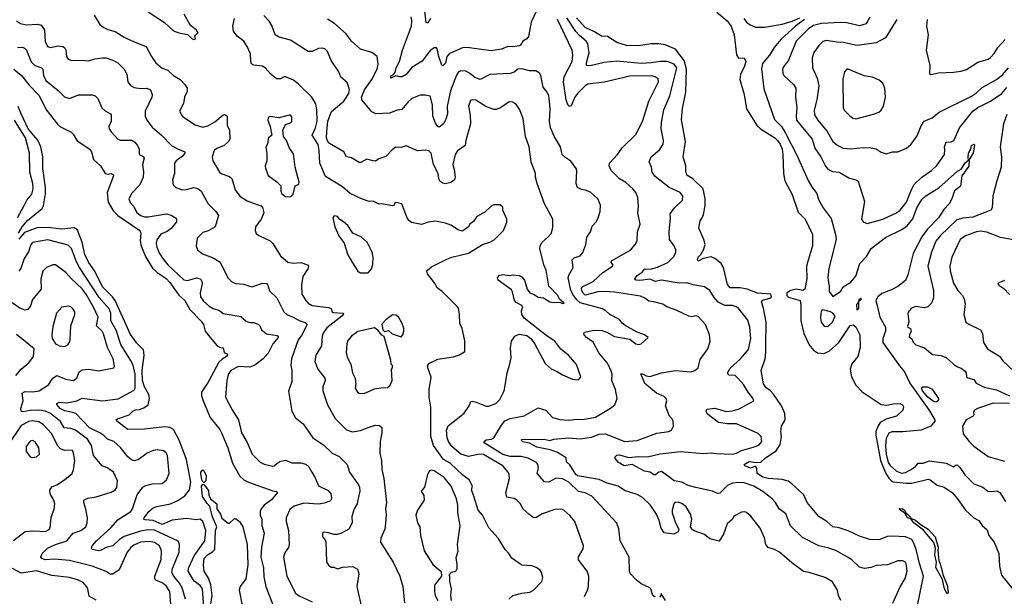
# Model space of a CAD drawing. Extents: x 1245515 to 1420776, y 606314 to 671314.
# Tile 62 of 256: x 1280273 to 1288024, y 657937 to 662475. Entities that reach past the tile are written whole.
import ezdxf

# ---------------------------------------------------------------- set-up
doc = ezdxf.new("R2010")
doc.units = 0

msp = doc.modelspace()

# ---------------------------------------------------------------- linework, layer by layer
at = {"layer": '0CON10XD'}
for points in [[(1284340.8, 662545), (1284300, 662455), (1284278.9, 662341.1), (1284266.4, 662323.6), (1284234.6, 662305.4), (1284215.6, 662275), (1284205, 662269.1), (1284155, 662260), (1284115, 662262.9), (1284065, 662242.5), (1283985, 662230), (1283813.4, 662253.4), (1283765, 662256.4), (1283653.9, 662206.1), (1283636.4, 662185), (1283625, 662131.9), (1283605, 662110.8), (1283595, 662116.7), (1283571.8, 662185), (1283560, 662245), (1283553.9, 662253.9), (1283535, 662254), (1283505, 662232), (1283441.3, 662148.7), (1283360.9, 662099.1), (1283315, 662044.3), (1283285, 662025.8), (1283264.1, 662024.1), (1283235, 662032.5), (1283195, 662014.2), (1283195, 662033.3), (1283216.7, 662043.3), (1283229.7, 662060.3), (1283237.7, 662095), (1283263.8, 662145), (1283287.3, 662235), (1283356.6, 662425), (1283360, 662465), (1283355, 662498)], [(1283506.6, 662483.4), (1283485, 662446.2), (1283473.8, 662453.8), (1283461.1, 662541.1)], [(1280248.8, 662465), (1280280, 662445), (1280323.8, 662433.8), (1280415, 662440), (1280441.8, 662431.8), (1280468.5, 662395), (1280472.6, 662302.6), (1280491.2, 662265), (1280515, 662255.8), (1280575, 662269.5), (1280612.5, 662265), (1280626.2, 662255), (1280635.8, 662235.8), (1280642, 662185), (1280655, 662163.3), (1280675.9, 662155.9), (1280787, 662153), (1280815, 662151.1), (1280865, 662167.8), (1280925, 662174.5), (1280955, 662173.3), (1281005, 662155.6), (1281046, 662135), (1281095, 662084.2), (1281116.5, 662045), (1281125.6, 661985), (1281145, 661957.5), (1281175, 661941.4), (1281223, 661933), (1281275, 661935.6), (1281301.7, 661921.7), (1281315.9, 661885.9), (1281313.1, 661865), (1281260.9, 661755), (1281261.9, 661715), (1281273.1, 661685), (1281315, 661630), (1281390, 661565), (1281468.6, 661485), (1281515, 661458.1), (1281574.2, 661435), (1281573.1, 661425), (1281555, 661401.4), (1281505.8, 661365), (1281490.6, 661345), (1281491.1, 661265), (1281476.2, 661215), (1281481.2, 661175), (1281503, 661153), (1281555, 661137.1), (1281585, 661138.9), (1281644.5, 661155.5), (1281675, 661146.9), (1281701.1, 661125), (1281756.2, 661025), (1281817.5, 660965), (1281836.9, 660935), (1281812, 660845), (1281757.3, 660812.7), (1281715, 660799.1), (1281670, 660755), (1281661.2, 660695), (1281674, 660665), (1281712.6, 660632.6), (1281795, 660600.5), (1281842.1, 660572.1), (1281856.7, 660555), (1281912.6, 660442.6), (1281943.1, 660413.1), (1281975, 660398.9), (1282035, 660394), (1282103.1, 660373.1), (1282185, 660402.2), (1282215, 660399.2), (1282226.4, 660386.4), (1282240.8, 660340.8), (1282296.6, 660286.6), (1282352.7, 660175), (1282375, 660154.1), (1282426, 660135), (1282472.4, 660107.6), (1282520.9, 660090.9), (1282535.4, 660075), (1282490.9, 659989.1), (1282464.2, 659955), (1282412.9, 659807.1), (1282406.8, 659755), (1282414.6, 659715), (1282415.6, 659624.4), (1282388, 659552), (1282416, 659395), (1282445, 659341.2), (1282504, 659295), (1282580, 659185), (1282665, 659128.1), (1282733.5, 659063.5), (1282786.9, 659036.9), (1282852.2, 658975), (1282870, 658915), (1282941.1, 658815), (1282948.9, 658795), (1282949.4, 658765), (1282937.3, 658707.3)], [(1280860.2, 662510.2), (1280905, 662438), (1280935, 662412), (1280966.8, 662396.8), (1281025, 662382.9), (1281095, 662338.2), (1281155, 662308.5), (1281269.2, 662265), (1281309.5, 662185), (1281344.4, 662135), (1281395, 662093.5), (1281438.3, 662078.3), (1281484.5, 662034.5), (1281535.7, 662005), (1281572.9, 661965), (1281590.8, 661935), (1281591.2, 661908.8), (1281571.2, 661865), (1281563.8, 661815), (1281531.2, 661755), (1281555, 661714), (1281655, 661646), (1281715, 661629.2), (1281755, 661640.5), (1281809.8, 661670.2), (1281875, 661726.9), (1281888.7, 661728.7), (1281905.5, 661715.5), (1281907.5, 661645), (1281924.3, 661604.3), (1281928, 661535), (1281918, 661515), (1281883.8, 661485), (1281825, 661461.1), (1281805, 661445.8), (1281787.5, 661395), (1281792.5, 661365), (1281845.6, 661275.6), (1281865, 661261.4), (1281925, 661240.8), (1281944, 661225), (1281969.2, 661135), (1282006.2, 661086.2), (1282065, 661049.1), (1282155.6, 661015.6), (1282175, 661008.8), (1282185, 660997.5), (1282194, 660955), (1282174.2, 660905.8), (1282128.8, 660845), (1282126.1, 660816.1), (1282135, 660793.3), (1282155.8, 660775.8), (1282245, 660734), (1282265, 660713.8), (1282325, 660617.5), (1282385, 660565.8), (1282425, 660558.9), (1282485, 660564.4), (1282537.5, 660545), (1282545.9, 660535.9), (1282541.9, 660515), (1282500.8, 660455), (1282492.2, 660385), (1282494.4, 660315), (1282525.6, 660265), (1282544.2, 660244.2), (1282575, 660225.5), (1282705, 660210.4), (1282725, 660202), (1282732.9, 660175), (1282740.6, 660170.6), (1282820.8, 660165), (1282820.6, 660155), (1282808.5, 660141.5), (1282691.3, 660048.7), (1282661.9, 660008.1), (1282653.3, 659985), (1282648.3, 659908.3), (1282605.5, 659834.5), (1282596.4, 659785), (1282620, 659725), (1282674.3, 659655), (1282678.6, 659635), (1282660.6, 659585), (1282658.9, 659555), (1282696.9, 659445), (1282757.4, 659337.4), (1282845, 659247.5), (1282892.1, 659232.1), (1282955, 659241.5), (1283015, 659266.7), (1283075, 659283.3), (1283105, 659280.6), (1283124.2, 659265), (1283123.1, 659225), (1283109.5, 659155), (1283108.6, 659065), (1283121.4, 659005), (1283124.2, 658934.2), (1283138.6, 658865), (1283160, 658675), (1283152.5, 658625), (1283159.2, 658585), (1283155, 658540), (1283147.8, 658465), (1283117.1, 658395), (1283114.4, 658364.4), (1283213.8, 658205), (1283264.3, 658095), (1283288.6, 658015), (1283303.1, 657885)], [(1281285, 662535.7), (1281413.4, 662453.4), (1281485, 662386.7), (1281525, 662371.2), (1281595, 662357.5), (1281630, 662325), (1281645, 662320), (1281656.4, 662323.6), (1281653, 662347), (1281677.5, 662375), (1281662.5, 662395), (1281618.3, 662428.3), (1281566.9, 662516.9)], [(1284124.3, 657915.7), (1284155, 657943.8), (1284225, 657962.5), (1284289.7, 657970.3), (1284318.8, 657985), (1284383.3, 658055), (1284390, 658085), (1284380, 658125), (1284366.7, 658145), (1284337.5, 658165), (1284305, 658177.5), (1284225, 658181.2), (1284147.5, 658237.5), (1284123.8, 658275), (1284093.8, 658305), (1284039.2, 658395), (1283965.4, 658475.4), (1283916.9, 658575), (1283881.1, 658615), (1283848, 658725), (1283830, 658775), (1283836.7, 658805), (1283810.8, 658855), (1283761.2, 658891.2), (1283661.2, 658985), (1283608.8, 659015), (1283530.4, 659125), (1283509.6, 659195), (1283508.9, 659425), (1283496.5, 659505), (1283495.5, 659565), (1283511.7, 659661.7), (1283487.1, 659735), (1283485.8, 659755), (1283497.9, 659772.1), (1283565, 659802.5), (1283688.3, 659821.7), (1283735, 659838), (1283777.5, 659865), (1283778.3, 659948.3), (1283756.4, 660043.6), (1283738, 660085), (1283736.2, 660155), (1283726.2, 660205), (1283716.6, 660216.6), (1283599.4, 660335), (1283563, 660363), (1283538.1, 660405), (1283482.9, 660475), (1283477.5, 660495), (1283482.5, 660505), (1283515, 660529.4), (1283635, 660590.8), (1283675, 660606), (1283805, 660637.5), (1283915, 660706), (1283975, 660724), (1284008.8, 660741.2), (1284081.2, 660815), (1284107.3, 660882.7), (1284108.8, 660905), (1284077.5, 660975), (1284075, 661000), (1284055, 661017.5), (1284005, 661017.5), (1283982.5, 661005), (1283935, 660960), (1283872.5, 660925), (1283845, 660887.5), (1283817.5, 660865), (1283806.4, 660843.6), (1283759.3, 660810.7), (1283725, 660820), (1283667.7, 660857.7), (1283624.1, 660874.1), (1283545, 660889.2), (1283489.7, 660880.3), (1283435, 660862.5), (1283358, 660878), (1283335.8, 660895.8), (1283320.5, 660920.5), (1283282.5, 661025), (1283233.9, 661036.1), (1283223, 661027), (1283220, 661015), (1283205, 661011.2), (1283125, 661026.2), (1283102.3, 661022.3), (1283055, 661046), (1283025, 661044), (1282965, 661064.4), (1282875, 661107.1), (1282815, 661159.4), (1282680.9, 661240.9), (1282634.6, 661345), (1282630.5, 661445), (1282621.6, 661491.6), (1282576.4, 661565), (1282602.4, 661625), (1282615.8, 661675), (1282613.3, 661765), (1282603.4, 661813.4), (1282572.5, 661865), (1282465, 661969.4), (1282428.3, 661998.3), (1282365, 662024), (1282354.1, 662025.9), (1282325, 662008), (1282295, 662009.4), (1282248.9, 662045), (1282204.6, 662094.6), (1282185, 662108.1), (1282116.3, 662116.3), (1282098.6, 662128.6), (1282091.5, 662145), (1282089.1, 662205), (1282064.6, 662264.6), (1282036.9, 662305), (1281985.6, 662345), (1281956.7, 662385), (1281951.1, 662425), (1281963.3, 662485)], [(1284468.8, 660841.2), (1284470, 660905), (1284405, 661026.7), (1284347.8, 661185), (1284334.4, 661235), (1284332.9, 661265), (1284300, 661355), (1284283.5, 661475), (1284255.5, 661555), (1284235.4, 661695.4), (1284209.4, 661765), (1284184, 661805), (1284155, 661826), (1284125, 661828.6), (1284058.1, 661781.9), (1284025, 661769.1), (1284005, 661768.8), (1283942.6, 661792.6), (1283865, 661840.8), (1283835.9, 661844.1), (1283821.9, 661838.1), (1283806, 661795), (1283820, 661725), (1283820.5, 661655), (1283785.7, 661525), (1283778.8, 661485), (1283718.3, 661441.7), (1283701.8, 661415), (1283683.5, 661335), (1283694.4, 661295), (1283700, 661235), (1283696.2, 661215), (1283665.8, 661194.2), (1283625, 661184.2), (1283605, 661188), (1283581.2, 661205), (1283572, 661225), (1283566.7, 661265), (1283529.4, 661335), (1283513.2, 661423.2), (1283495, 661442), (1283465, 661447.1), (1283405, 661442.5), (1283315, 661482.5), (1283275, 661470), (1283235, 661471.4), (1283205, 661451.4), (1283155, 661397.1), (1283101.3, 661378.7), (1283075, 661362.5), (1283055, 661362.9), (1283005, 661378.1), (1282958.5, 661351.5), (1282945, 661350.9), (1282885, 661386.4), (1282845, 661394.4), (1282824.2, 661434.2), (1282711.1, 661501.1), (1282695, 661522), (1282687.2, 661545), (1282691.4, 661595), (1282699, 661675), (1282728.7, 661751.3), (1282825, 661833.2), (1282864.6, 661895), (1282869.4, 661925), (1282849.7, 661979.7), (1282801.8, 662021.8), (1282784.4, 662064.4), (1282724.6, 662154.6), (1282697.1, 662225), (1282675, 662244.2), (1282655, 662250), (1282625, 662247.1), (1282575.4, 662224.6), (1282545, 662224.5), (1282405, 662312.9), (1282315, 662336.9), (1282284.5, 662354.5), (1282257.8, 662427.8), (1282239.8, 662459.8), (1282195, 662508.1)], [(1285275, 657930), (1285257.5, 657945), (1285242.5, 657995), (1285233.3, 658005), (1285165.9, 658035.9), (1285125.8, 658065.8), (1285080, 658115), (1285074.4, 658134.4), (1285070, 658245), (1285000, 658375), (1284988.6, 658468.6), (1284972.7, 658512.7), (1284778.1, 658725), (1284725, 658751.8), (1284671.9, 658761.9), (1284595, 658836), (1284545, 658860.5), (1284495, 658866.5), (1284435, 658836.5), (1284405, 658837.1), (1284346.7, 658905), (1284356.9, 658945), (1284350.6, 658975), (1284340.2, 658990.2), (1284275, 659025.4), (1284221.5, 659038.5), (1284135, 659037.8), (1284075, 659053.7), (1283929.1, 659145), (1283929.1, 659155), (1283945, 659169.3), (1283986.6, 659173.4), (1284005.3, 659184.7), (1284065.3, 659285), (1284092.9, 659317.1), (1284133.5, 659336.5), (1284245, 659356.7), (1284355, 659420), (1284415, 659400.8), (1284466.7, 659345), (1284525, 659329.5), (1284595, 659323.8), (1284655, 659330.8), (1284705, 659327.9), (1284805, 659347.8), (1284925, 659418.8), (1284957.5, 659445), (1284976.7, 659495), (1284964.2, 659565), (1284935.4, 659635.4), (1284936.1, 659686.1), (1284923.6, 659725), (1284896.7, 659775), (1284832, 659852), (1284787.4, 659937.4), (1284734, 659975), (1284716.2, 659995), (1284714, 660005), (1284720, 660015), (1284795, 660031.1), (1284855, 660029.4), (1284895, 660016.7), (1284955, 659981.8), (1285075, 659960), (1285124, 659925), (1285145, 659918.6), (1285165, 659924), (1285220, 659975), (1285192.5, 659995), (1285135, 660016), (1285039.5, 660069.5), (1285016, 660086), (1284995.6, 660115.6), (1284918.8, 660155), (1284886.2, 660185), (1284859.6, 660199.6), (1284685, 660247.6), (1284659.1, 660269.1), (1284627.8, 660312.2), (1284608.5, 660355), (1284591.9, 660445), (1284595.4, 660465), (1284628.9, 660525), (1284622.9, 660585), (1284638.3, 660601.7), (1284685, 660616), (1284705, 660643.3), (1284729.2, 660705), (1284737, 660763), (1284765.6, 660804.4), (1284780.3, 660849.7), (1284813, 660887), (1284828, 660915), (1284842.5, 660965), (1284846.2, 661015), (1284823.3, 661065), (1284766.4, 661116.4), (1284725, 661133.8), (1284695, 661138.8), (1284663.8, 661155), (1284654.2, 661185.8), (1284658.6, 661285), (1284654.3, 661305), (1284612.1, 661362.1), (1284563.7, 661393.7), (1284542.9, 661415), (1284529.2, 661475), (1284483.1, 661553.1), (1284452.7, 661622.7), (1284442.7, 661675), (1284449.4, 661765), (1284446.5, 661805), (1284438.8, 661875), (1284425, 661904.3), (1284392.7, 661945), (1284374.5, 662034.5), (1284364.5, 662054.5), (1284335, 662072.9), (1284285, 662071.1), (1284225, 662087.5), (1284195.6, 662084.4), (1284165, 662062.9), (1284135, 662052.5), (1283975, 662044.4), (1283897.1, 662002.9), (1283855, 662018.8), (1283815, 662052.7), (1283785, 662069.1), (1283745, 662071.9), (1283726.5, 662063.5), (1283711.7, 662038.3), (1283665.3, 661915), (1283638.8, 661795), (1283640, 661735), (1283628.3, 661691.7), (1283609.2, 661655), (1283575, 661630), (1283565, 661633.8), (1283545, 661660), (1283524.3, 661715), (1283523, 661803), (1283507.9, 661867.9), (1283503.9, 661873.9), (1283465, 661881.2), (1283425, 661880), (1283358.8, 661855), (1283330.7, 661829.3), (1283282.2, 661767.8), (1283245, 661762.2), (1283185, 661739.5), (1283076.4, 661733.6), (1283045, 661749.8), (1282967.1, 661845), (1282962.7, 661865), (1282987.4, 661922.6), (1283045.2, 662004.8), (1283087.7, 662085), (1283095.6, 662125), (1283085.8, 662185), (1283045, 662216), (1282955, 662242.5), (1282884.4, 662305), (1282843.3, 662363.3), (1282752.5, 662445), (1282695, 662478.5)], [(1286736, 657905), (1286717.5, 657945), (1286710.8, 657985), (1286671.2, 658051.2), (1286612.5, 658085), (1286486.7, 658125), (1286443.1, 658133.1), (1286350.4, 658200.4), (1286253.3, 658285), (1286215, 658305.7), (1286165, 658321.4), (1286146.9, 658345), (1286137.2, 658397.2), (1286103.1, 658473.1), (1286027.9, 658567.9), (1285995, 658596.2), (1285981.7, 658601.7), (1285955, 658600), (1285895, 658566.7), (1285884, 658545), (1285843.4, 658506.6), (1285814.3, 658425.7), (1285778.8, 658371.2), (1285705, 658389.2), (1285665, 658424.2), (1285583, 658453), (1285570.3, 658460.3), (1285554, 658485), (1285564.2, 658545), (1285554, 658585), (1285520.3, 658640.3), (1285485, 658667.5), (1285455, 658677.5), (1285431.2, 658675), (1285421.4, 658665), (1285408.9, 658615), (1285409.2, 658595), (1285435.5, 658515.5), (1285461.2, 658465), (1285457.5, 658445), (1285423.6, 658426.4), (1285346.2, 658436.2), (1285322.7, 658472.7), (1285306.9, 658535), (1285286.5, 658585), (1285235, 658657.5), (1285175.8, 658715), (1285135, 658739.1), (1285035, 658770.4), (1284984.6, 658804.6), (1284896.8, 658826.8), (1284835, 658857.2), (1284663.3, 658885), (1284650.3, 658895), (1284602.9, 658972.9), (1284578, 658995), (1284575, 659026.7), (1284507.7, 659067.8), (1284449.2, 659089.2), (1284345, 659109.7), (1284285, 659141.8), (1284235, 659153.6), (1284220.8, 659165), (1284225, 659170), (1284402.8, 659172.8), (1284445, 659162.1), (1284477.4, 659172.6), (1284595, 659183.3), (1284685, 659177.3), (1284775, 659188.8), (1284835, 659213.3), (1284883.9, 659216.1), (1285035, 659156.1), (1285135, 659163.8), (1285288.7, 659221.3), (1285384.1, 659234.1), (1285405, 659244), (1285420, 659275), (1285417.5, 659315), (1285406.8, 659336.8), (1285388.8, 659355), (1285356.2, 659435), (1285366, 659475), (1285362, 659495), (1285345, 659510.8), (1285285, 659536.7), (1285195, 659610.6), (1285162.9, 659687.1), (1285175, 659689.2), (1285205, 659673.1), (1285235, 659667.8), (1285325.6, 659695.6), (1285436.4, 659713.6), (1285556.5, 659703.5), (1285586.7, 659715), (1285613.8, 659735), (1285628.9, 659801.1), (1285688.8, 659885), (1285708, 659945), (1285703.9, 659996.1), (1285671.9, 660075), (1285615, 660138.9), (1285595, 660144.3), (1285565, 660136.9), (1285540.7, 660140.7), (1285439.6, 660189.6), (1285366.2, 660215), (1285336.7, 660235), (1285264.5, 660254.5), (1285225, 660258.9), (1285195, 660284.4), (1285159.8, 660299.8), (1284955, 660330.8), (1284876, 660336), (1284825, 660332.2), (1284725, 660308.1), (1284705, 660324.5), (1284697.2, 660345), (1284696.2, 660365), (1284705.6, 660374.4), (1284787.1, 660415), (1284864.1, 660485.9), (1284940, 660535), (1284944, 660545), (1284930, 660565), (1284932.4, 660577.6), (1285084, 660665), (1285117.5, 660705), (1285132.9, 660735), (1285137.1, 660805), (1285156.6, 660866.6), (1285137.8, 660955), (1285143.3, 661005), (1285138.1, 661075), (1285123.8, 661113.8), (1285100, 661145), (1285045, 661192.5), (1284995, 661223.1), (1284928, 661288), (1284914.2, 661325), (1284917.1, 661345), (1284980, 661415), (1285014.7, 661465.3), (1285125, 661573.8), (1285178.1, 661681.9), (1285225.3, 661834.7), (1285300.9, 661985), (1285299.9, 662009.9), (1285275.3, 662025.3), (1285245, 662031.6), (1285075, 662030.7), (1284875, 661982.9), (1284745, 661966.8), (1284725, 661955.4), (1284663.4, 661895), (1284644.1, 661865), (1284615, 661796.2), (1284601.9, 661791.9), (1284585, 661813.8), (1284575.3, 661845.3), (1284552.6, 661985), (1284560.3, 662025), (1284620.9, 662145), (1284627.1, 662195), (1284620.8, 662235), (1284507.5, 662475)], [(1287145.5, 657884.5), (1287202.6, 658007.4), (1287243.1, 658076.9), (1287258.1, 658135), (1287250, 658195), (1287245, 658205.8), (1287225.6, 658215.6), (1287185, 658215.6), (1287105, 658184.4), (1287015, 658179.4), (1286975, 658164.4), (1286924.3, 658155.7), (1286885, 658165.7), (1286822.9, 658225), (1286795, 658242.5), (1286697.3, 658297.3), (1286635, 658319.6), (1286565, 658334.5), (1286435, 658400.8), (1286340.7, 658490.7), (1286305.3, 658585.3), (1286251.4, 658625), (1286221.4, 658675), (1286195.3, 658705.3), (1286121.9, 658761.9), (1286051.4, 658805), (1285975, 658830), (1285935, 658833.8), (1285885, 658827.8), (1285845, 658810.4), (1285785, 658750), (1285765, 658745.8), (1285725.7, 658765.7), (1285595, 658792.7), (1285535, 658810.4), (1285486, 658836), (1285425, 658847.1), (1285381.4, 658881.4), (1285325, 658920), (1285305, 658915.5), (1285277.6, 658892.4), (1285265, 658892.3), (1285235, 658912.9), (1285191.5, 658921.5), (1285095, 658974), (1285030.8, 658965), (1284985, 658992.9), (1284961.1, 659021.1), (1284960.4, 659035), (1284975, 659046.9), (1284995, 659050), (1285065, 659028.9), (1285145, 659036.2), (1285214.2, 659034.2), (1285315, 659059.4), (1285475, 659077.5), (1285655, 659061.4), (1285715, 659066.5), (1285755, 659060), (1285885, 659056.8), (1285915, 659063.9), (1285955, 659085.4), (1286066, 659115), (1286095, 659130), (1286115.7, 659155.7), (1286108.9, 659195), (1286085, 659218.5), (1285915, 659294.2), (1285845, 659295.8), (1285775, 659305.6), (1285685, 659372.7), (1285676, 659395), (1285681.2, 659408.8), (1285745, 659418.9), (1285835, 659391.2), (1285885, 659396), (1285937.7, 659412.3), (1286051.2, 659475), (1286045, 659496.7), (1286006.7, 659545), (1285971.1, 659605), (1285927.5, 659655), (1285905, 659675.6), (1285855, 659676.7), (1285843.6, 659695), (1285865, 659732), (1285948.1, 659805), (1286009.5, 659880.5), (1286028, 659965), (1286021.8, 660055), (1286005, 660110.8), (1285925, 660209.2), (1285885, 660224.5), (1285825, 660226), (1285771.5, 660251.5), (1285739.3, 660289.3), (1285706.5, 660345), (1285665, 660372.9), (1285575, 660388.5), (1285524.6, 660404.6), (1285465, 660402.5), (1285325, 660425.3), (1285275, 660415.5), (1285235, 660432.7), (1285155, 660422.4), (1285125.3, 660425.3), (1285112.9, 660432.9), (1285135, 660462.7), (1285173.3, 660486.7), (1285193.1, 660515), (1285235, 660511.2), (1285295, 660526.2), (1285374.7, 660565.3), (1285424.4, 660615), (1285438.6, 660645), (1285437.5, 660665), (1285424.2, 660695), (1285387.1, 660745), (1285385.5, 660805), (1285395.8, 660915), (1285393.4, 660946.6), (1285428, 660995), (1285491.2, 661055), (1285492, 661085), (1285471.2, 661115), (1285385.5, 661155.5), (1285275, 661242), (1285250.8, 661275), (1285246, 661315), (1285227.1, 661355), (1285243.1, 661395), (1285308.8, 661451.2), (1285338.9, 661495), (1285341.8, 661525), (1285322.9, 661615), (1285325.4, 661665), (1285344.7, 661765), (1285390.8, 661875), (1285446.7, 662095), (1285425, 662124.6), (1285370, 662145), (1285316.4, 662146.4), (1285244.7, 662134.7), (1285165, 662131.2), (1284975, 662148.8), (1284875, 662137.7), (1284765, 662110.5), (1284736.2, 662115), (1284734.5, 662134.5), (1284754.7, 662215), (1284744.7, 662285), (1284731.5, 662305), (1284679.3, 662349.3), (1284651.5, 662381.5), (1284580.2, 662490.2)], [(1287337.1, 657852.9), (1287388.4, 658095), (1287357, 658195), (1287331.2, 658305), (1287312.9, 658355), (1287295, 658383.1), (1287245, 658405.9), (1287145, 658409.6), (1287105, 658406.9), (1287035, 658381.5), (1286965, 658385.6), (1286885, 658411.8), (1286795, 658451.8), (1286725, 658475.5), (1286675, 658483.5), (1286627.1, 658527.1), (1286565, 658564.4), (1286471.4, 658675), (1286445.7, 658735), (1286351.2, 658821.2), (1286322.2, 658842.2), (1286275, 658857.8), (1286165, 658865.4), (1286122.5, 658875), (1286078, 658905), (1286075.8, 658945), (1286065, 658962.5), (1286025, 658945.6), (1285982.5, 658965), (1285975.6, 658975), (1286015, 658997.8), (1286069.7, 658989.7), (1286107.9, 658992.1), (1286143.1, 659026.9), (1286227.4, 659082.6), (1286258.2, 659131.8), (1286270, 659195), (1286264.5, 659235), (1286269.5, 659275), (1286299.6, 659325), (1286295.2, 659375), (1286269.1, 659435), (1286206.9, 659526.9), (1286183.5, 659553.5), (1286148.8, 659578.8), (1286128.7, 659608.7), (1286110.6, 659715), (1286141.4, 659805), (1286147.6, 659855), (1286146.1, 659915), (1286148.7, 660095), (1286129.4, 660205), (1286112.5, 660255), (1286122.8, 660267.2), (1286185, 660287.1), (1286190, 660295), (1286185, 660314.2), (1286081.7, 660321.7), (1286000, 660355), (1285945, 660365.3), (1285865, 660365.5), (1285845, 660392), (1285813.1, 660525), (1285795, 660556.1), (1285745, 660596.4), (1285715, 660607.5), (1285654.6, 660595.4), (1285615, 660575.8), (1285608.1, 660585), (1285612.9, 660605), (1285633.8, 660626.2), (1285655.3, 660665), (1285668.5, 660705), (1285659.5, 660745), (1285618.6, 660835), (1285628.6, 660891.4), (1285646.4, 660915), (1285657, 660943), (1285669.8, 661010.3), (1285668.5, 661065), (1285653.5, 661143.5), (1285573.1, 661223.1), (1285525, 661251.2), (1285517.1, 661285), (1285517.1, 661325), (1285496.4, 661395), (1285514.2, 661515), (1285483, 661687), (1285490.7, 661775), (1285515.7, 661905), (1285521, 662085), (1285502.6, 662152.6), (1285435, 662242.5), (1285355, 662276.5), (1285305, 662284.5), (1285245, 662284.6), (1285145, 662269.5), (1285051.1, 662271.1), (1284974, 662295), (1284901.4, 662341.4), (1284853.3, 662345), (1284798.9, 662378.9), (1284725, 662414), (1284655, 662489.5)], [(1285760, 662535), (1285842.9, 662465), (1285873.2, 662425), (1285896.4, 662356.4), (1285915, 662197.5), (1285932.5, 662172.5), (1285975.8, 662175), (1285989.4, 662145), (1285975, 662101.4), (1285946.2, 662045), (1285941.5, 662005), (1285975.6, 661885), (1285995, 661773.8), (1286078.3, 661638.3), (1286105.6, 661615), (1286217.8, 661545), (1286239.1, 661525), (1286258.2, 661495), (1286274.5, 661455), (1286280.8, 661415), (1286285.3, 661265.3), (1286296.2, 661206.2), (1286355, 661098.8), (1286400.7, 660960.7), (1286456.7, 660905), (1286513.3, 660785), (1286513.6, 660695), (1286473.8, 660565), (1286467.5, 660535), (1286470.3, 660435), (1286453.6, 660355), (1286436.9, 660343.1), (1286385, 660354.8), (1286342.5, 660345), (1286312.3, 660325), (1286310.7, 660305), (1286325, 660292.5), (1286416.2, 660265), (1286423.3, 660225), (1286421.6, 660105), (1286446.6, 660005), (1286486.8, 659915), (1286521.5, 659875), (1286553.8, 659853.8), (1286603, 659847), (1286645, 659867.3), (1286720.3, 659935), (1286810.8, 660069.2), (1286835, 660073.3), (1286855, 660058.3), (1286886.8, 659995), (1286889.3, 659895), (1286870, 659825), (1286822.8, 659767.2)], [(1285974, 662484), (1285995, 662456.2), (1286022.9, 662435), (1286065, 662415.5), (1286135.3, 662414.7), (1286275, 662439.7), (1286355, 662462.6), (1286415, 662489.3)], [(1286450, 662475), (1286384, 662426), (1286265, 662317.6), (1286212, 662255), (1286175, 662195.6), (1286121.3, 662128.7), (1286112.1, 662087.9), (1286131.3, 661931.3), (1286215, 661688), (1286271.5, 661631.5), (1286302.7, 661582.7), (1286392.9, 661402.9), (1286479.8, 661209.8), (1286508.2, 661158.2), (1286546.9, 661106.9), (1286560.9, 661060.9), (1286598.9, 660995), (1286660, 660910), (1286694.5, 660785), (1286699.5, 660745), (1286642.8, 660517.2), (1286633.5, 660445), (1286638.9, 660408.9), (1286645.6, 660375), (1286644.3, 660335), (1286675, 660296.7), (1286733.2, 660336.8), (1286755, 660373.8), (1286815, 660408.5), (1286855, 660456), (1286885.5, 660555), (1286938.2, 660611.8), (1286975.5, 660675), (1287089.4, 660760.6), (1287216.6, 660823.4), (1287258.5, 660851.5), (1287302.9, 660907.1), (1287334.7, 660995), (1287375, 661060), (1287405, 661088.8), (1287508.2, 661151.8), (1287656.3, 661283.7), (1287685, 661299.4), (1287718.7, 661351.3), (1287740.7, 661369.3), (1287740, 661390), (1287740.9, 661425), (1287760, 661455), (1287766.9, 661485), (1287785, 661495.3), (1287789.4, 661489.4), (1287777.5, 661425), (1287748, 661375), (1287745, 661322.9), (1287690.6, 661245), (1287680, 661165), (1287631.8, 661128.2), (1287610, 661065), (1287588.5, 661025), (1287548.8, 660981.2), (1287505, 660915.6), (1287417.3, 660822.7), (1287375.3, 660765), (1287306.9, 660635), (1287264, 660466), (1287245, 660422), (1287185, 660376.4), (1287135, 660348.2), (1287060.5, 660319.5), (1287028.2, 660295), (1287013.1, 660265), (1287026.6, 660215), (1287043.6, 660135), (1287089.8, 660055), (1287088.6, 660025), (1287067.2, 659965), (1287068.7, 659935), (1287199.7, 659749.7), (1287239.2, 659705), (1287279.5, 659615), (1287428.9, 659405), (1287477.5, 659325), (1287475.7, 659314.3), (1287445, 659276.9), (1287368.8, 659245), (1287225, 659230.4), (1287138.2, 659231.8), (1287115, 659220.6), (1287095, 659180), (1287089, 659121), (1287093.1, 659055), (1287110.2, 658989.8), (1287125, 658965.4), (1287175, 658922), (1287215, 658906.8), (1287245, 658911.9), (1287285, 658932.7), (1287325, 658958.2), (1287345, 658984.5), (1287385.3, 658984.7), (1287435.5, 659004.5), (1287565, 658985.7), (1287625, 658956.2), (1287645, 658972), (1287655, 658969.5), (1287675, 658951.8), (1287712.2, 658892.2), (1287785, 658821.4), (1287853.8, 658795), (1287895, 658765.6), (1287925, 658761.1), (1287965, 658768.2), (1287989.8, 658755), (1288034.1, 658684.1)], [(1286964.3, 662495), (1286936.7, 662443.3), (1286884.5, 662425.5), (1286785, 662450.9), (1286735, 662452.4), (1286585.2, 662445.2), (1286521.1, 662428.9), (1286486.4, 662405), (1286386.1, 662305), (1286324.6, 662155), (1286284.4, 662105), (1286276.7, 662085), (1286280, 662055), (1286289.4, 662035), (1286363.1, 661965), (1286383.5, 661935), (1286379.4, 661865), (1286390.4, 661785), (1286384.1, 661715), (1286388.4, 661685), (1286510.4, 661535), (1286532.3, 661465), (1286580, 661395), (1286615, 661322), (1286635, 661298.6), (1286671.4, 661281.4), (1286725, 661274.4), (1286805, 661228.6), (1286855.8, 661215.8), (1286873.3, 661205), (1286924.3, 661045), (1286900, 660905), (1286912.5, 660885), (1286945, 660870.8), (1287068.8, 660905), (1287175, 660955.6), (1287205, 660976.9), (1287255, 661040), (1287295.7, 661144.3), (1287315, 661178.1), (1287375, 661235.5), (1287451.5, 661288.5), (1287492.7, 661327.3), (1287553.1, 661415), (1287555, 661450), (1287553.1, 661475), (1287565, 661512), (1287605, 661513.6), (1287627.3, 661525), (1287672, 661625), (1287775.4, 661755), (1287815, 661783.1), (1287915.6, 661834.4), (1288004.4, 661895), (1288045, 661940.3)], [(1287177.8, 662475), (1287088.9, 662331.1), (1287015, 662292.9), (1286865, 662272.2), (1286755, 662296.4), (1286705, 662296.9), (1286625, 662310), (1286595, 662304.2), (1286565.4, 662274.6), (1286525, 662216), (1286510.9, 662175), (1286514.6, 662094.6), (1286549.6, 662015), (1286562.9, 661955), (1286549.1, 661845), (1286527.2, 661762.8), (1286530.5, 661725), (1286554.7, 661684.7), (1286629.1, 661595), (1286675, 661515.6), (1286705, 661489.5), (1286753.1, 661463.1), (1286815, 661457.5), (1286915, 661468.5), (1286976.8, 661466.8), (1287015, 661458.1), (1287055, 661432.9), (1287095, 661420), (1287145, 661433.8), (1287185, 661433.8), (1287255, 661464), (1287291.2, 661495), (1287338.6, 661561.4), (1287369.7, 661640.3), (1287393.3, 661675), (1287457, 661703), (1287512.3, 661747.7), (1287765, 661873.1), (1287805, 661900), (1287849.1, 661940.9), (1287961.1, 662005), (1288009.5, 662040.5), (1288056, 662095)], [(1287415.5, 662475), (1287412, 662425), (1287425.7, 662355), (1287408, 662235), (1287438, 662115), (1287435, 662050), (1287445, 662044), (1287505, 662056), (1287625, 662062.5), (1287685, 662070), (1287726, 662084), (1287815, 662141.4), (1287897.5, 662165), (1287915, 662176), (1287945, 662208.8), (1287973.6, 662256.4), (1288031.7, 662318.3)], [(1280255, 662255.5), (1280295, 662257.3), (1280310.8, 662250.8), (1280325.4, 662235), (1280362.7, 662142.8), (1280391.4, 662115), (1280430.9, 662100.9), (1280446, 662096), (1280454.5, 662085), (1280460.4, 662035), (1280477.8, 661995), (1280575, 661917.1), (1280625, 661866.7), (1280663.9, 661853.9), (1280735, 661884.4), (1280844.2, 661884.2), (1280866.8, 661876.8), (1280888.6, 661855), (1280920.7, 661780.7), (1280945, 661758.1), (1280988.8, 661735), (1280994, 661725), (1280992.5, 661675), (1280974, 661635), (1280977.5, 661615), (1280992.2, 661592.2), (1281045, 661534.2), (1281065, 661525.8), (1281156.1, 661526.1), (1281179.9, 661509.9), (1281199.2, 661485), (1281214, 661455), (1281214.4, 661415), (1281245, 661399.4), (1281251.8, 661385), (1281238.8, 661335), (1281246.4, 661276.4), (1281244.3, 661235), (1281220, 661175), (1281155, 661110.8), (1281132, 661065), (1281142.5, 661035), (1281168.2, 661008.2), (1281196.3, 660956.3)], [(1280225.8, 662085), (1280287.5, 662035), (1280348.5, 661958.5), (1280425, 661880.4), (1280483.6, 661763.6), (1280571.3, 661651.3), (1280595, 661630.4), (1280678.5, 661588.5), (1280693.6, 661573.6), (1280725, 661520.6), (1280825, 661455.6), (1280837.1, 661435), (1280854.7, 661375), (1280908.5, 661325), (1280944.7, 661264.7), (1280965, 661258.9), (1280995, 661264.3), (1281011.2, 661255), (1281012, 661245), (1280960.4, 661115), (1280968.8, 661038.8), (1281005.3, 660975.3), (1281046.2, 660935), (1281218.1, 660815), (1281225.5, 660795.5), (1281220.5, 660735), (1281228.7, 660691.3), (1281264.8, 660605), (1281318.9, 660518.9), (1281356.1, 660485), (1281425, 660437.5), (1281455, 660407.1), (1281525, 660306.2), (1281572.7, 660265), (1281612.4, 660195), (1281702.1, 660102.1), (1281719.6, 660075), (1281733.5, 660025), (1281773, 659973), (1281828.8, 659908.8), (1281854.3, 659894.3), (1281875, 659893.3), (1281882.9, 659855), (1281905.3, 659845.3), (1281908.3, 659838.3), (1281900.6, 659825), (1281866.3, 659803.7), (1281841.3, 659778.7), (1281757.4, 659622.6), (1281705.4, 659545), (1281705.5, 659515), (1281716.1, 659476.1), (1281759.5, 659375), (1281771.5, 659345), (1281849.1, 659249.1), (1281862.1, 659225), (1281910.7, 659105), (1281948.2, 658985), (1282005, 658883.1), (1282037.5, 658855), (1282074.7, 658834.7), (1282265, 658766.2), (1282295, 658763.3), (1282301.2, 658755), (1282254.3, 658695.7), (1282196.7, 658655), (1282173.1, 658625), (1282165.5, 658605), (1282167.3, 658575), (1282178.2, 658545), (1282178.4, 658495), (1282197.5, 658435), (1282177.2, 658325), (1282172, 658245), (1282191.1, 658161.1), (1282195, 658090), (1282210.8, 658015), (1282268.6, 657865)], [(1286855, 661694.2), (1286995, 661730), (1287035, 661746.2), (1287055, 661763.3), (1287073.8, 661795), (1287088, 661865), (1287082.5, 661935), (1287067.5, 661975), (1287039.7, 661999.7), (1286985, 662021.9), (1286922, 662032), (1286795.5, 662085.5), (1286785, 662084.3), (1286767.1, 662065), (1286753.2, 662006.8), (1286754.3, 661785), (1286763.6, 661763.6), (1286805, 661720), (1286830.9, 661700.9), (1286855, 661694.2)], [(1280263.9, 660796.1), (1280291.8, 660845), (1280335, 660895.3), (1280450.1, 660989.9), (1280459.4, 661010.6), (1280476.6, 661105), (1280476.6, 661155), (1280456.4, 661305), (1280454.3, 661395), (1280440, 661475), (1280416.2, 661526.2), (1280339.2, 661615), (1280285, 661734.5), (1280260.7, 661790.7)], [(1282405, 661080), (1282427, 661103), (1282441.7, 661168.3), (1282469.3, 661180.7), (1282472.5, 661195), (1282440.8, 661315), (1282428.8, 661418.8), (1282396.7, 661465), (1282373.3, 661525), (1282350, 661555), (1282343.3, 661605), (1282365, 661650), (1282405, 661663.3), (1282415, 661672.5), (1282415, 661710), (1282405, 661722.5), (1282395, 661723.3), (1282315, 661701.2), (1282245, 661712), (1282230, 661705), (1282226, 661685), (1282244.1, 661634.1), (1282256.7, 661565), (1282228.3, 661541.7), (1282226.7, 661505), (1282210.7, 661469.3), (1282218, 661425), (1282217.5, 661365), (1282204.3, 661325), (1282207.3, 661307.3), (1282229.7, 661249.7), (1282298.3, 661198.3), (1282328.3, 661168.3), (1282330, 661125), (1282337.5, 661105), (1282365, 661083.3), (1282405, 661080)], [(1288045, 661728.8), (1288017.8, 661655), (1287991.5, 661475), (1288000.6, 661395), (1288000, 661315), (1287964.5, 661205.5), (1287932.9, 661087.1), (1287927.8, 660995), (1287918.1, 660975), (1287775, 660921.3), (1287697, 660913), (1287651.4, 660898.6), (1287518.8, 660775), (1287485, 660731.4), (1287450.4, 660645), (1287422.5, 660535), (1287466.9, 660345), (1287467.5, 660285), (1287451.4, 660245), (1287421.2, 660215), (1287395, 660208.5), (1287325, 660217.1), (1287293.8, 660205), (1287273.8, 660185), (1287264, 660165), (1287271.5, 660095), (1287262.9, 660062.9), (1287264.5, 660054.5), (1287285, 660044.3), (1287291.1, 660025), (1287276.9, 659995), (1287275, 659980), (1287295, 659963.3), (1287306.8, 659936.8), (1287326.4, 659916.4), (1287395, 659892), (1287459.1, 659839.1), (1287525, 659833.1), (1287567.4, 659817.4), (1287625, 659762.9), (1287655, 659742.9), (1287685, 659732), (1287715, 659708.8), (1287723.8, 659695), (1287726, 659665), (1287735.6, 659655.6), (1287783.8, 659643.8), (1287802.9, 659615), (1287865, 659583.3), (1287962.4, 659562.4), (1288066, 659516)], [(1280254.7, 660915), (1280307.7, 661012.3), (1280329.6, 661055), (1280368.5, 661101.5), (1280380.4, 661145), (1280376.7, 661185), (1280351.8, 661275), (1280350, 661425), (1280317.6, 661545), (1280231, 661685)], [(1281196.3, 660956.3), (1281225, 660933.8), (1281255, 660924.1), (1281285, 660923.5), (1281427.5, 660947.5), (1281465, 660937.8), (1281498.8, 660915), (1281508, 660905), (1281507.1, 660885), (1281465, 660832.2), (1281435, 660808.7), (1281384.1, 660785.9), (1281353.4, 660743.4), (1281347.5, 660715), (1281352.2, 660685), (1281373.4, 660635), (1281398.1, 660598.1), (1281439.6, 660545), (1281565, 660426.9), (1281595, 660422), (1281665, 660444.4), (1281695.8, 660435), (1281708.1, 660415), (1281710.6, 660395), (1281693.5, 660325), (1281696.7, 660295), (1281719.6, 660259.6), (1281765, 660221.5), (1281795, 660202.2), (1281845, 660185.8), (1281875, 660161.9), (1282015, 660140), (1282055, 660102.5), (1282085, 660090.8), (1282115, 660091.8), (1282152.5, 660075), (1282164.2, 660065), (1282177.5, 660035), (1282215, 660001.9), (1282299.8, 659989.8), (1282307.5, 659985), (1282306.7, 659975), (1282264.6, 659925), (1282229.5, 659850.5), (1282188.6, 659805), (1282124.7, 659755.3), (1282085, 659740.4), (1281995, 659746.7), (1281935, 659714.4), (1281915, 659682), (1281904.1, 659635.9), (1281893.5, 659505), (1281944.5, 659405), (1281996.4, 659326.4), (1282018, 659225), (1282065, 659147.5), (1282103.1, 659055), (1282165, 658992), (1282197, 658977), (1282265, 658961.9), (1282276.2, 658963.8), (1282298.2, 658981.8), (1282321.3, 658998.7), (1282365, 659009.4), (1282415, 658987.5), (1282487.3, 658987.3), (1282525, 658976.5), (1282548.1, 658955), (1282573.1, 658915), (1282599.5, 658869.5), (1282625.5, 658805.5), (1282700.7, 658770.7), (1282721.9, 658745), (1282727.8, 658715), (1282724.4, 658695.6), (1282713.3, 658685), (1282670.9, 658669.1), (1282625, 658661.1), (1282508.9, 658671.1), (1282434.3, 658645.7), (1282399.9, 658620.1), (1282371.5, 658555), (1282371.8, 658525), (1282390, 658455), (1282394.4, 658345), (1282388.3, 658321.7), (1282362.9, 658285), (1282350, 658245), (1282375.4, 658095), (1282445, 657962.2), (1282472.3, 657942.3), (1282574.6, 657894.6)], [(1283015, 660482.5), (1283042.5, 660515), (1283052, 660548), (1283056.7, 660605), (1283048.6, 660645), (1283009.2, 660725), (1282965, 660762.5), (1282895.8, 660795.8), (1282856, 660855), (1282823.3, 660885), (1282792.3, 660902.3), (1282775, 660926.7), (1282755, 660932.5), (1282745, 660927.5), (1282737.5, 660915), (1282754.1, 660844.1), (1282784, 660775), (1282826.2, 660715), (1282856.7, 660625), (1282891.7, 660561.7), (1282936.1, 660496.1), (1282953.9, 660483.9), (1283015, 660482.5)], [(1281728.5, 657785), (1281711.6, 657995), (1281695, 658021.1), (1281647.5, 658057.5), (1281598.7, 658135), (1281603.5, 658165), (1281646.8, 658255), (1281730.3, 658375), (1281737.2, 658455), (1281715.7, 658525), (1281695, 658543.6), (1281665, 658539.6), (1281585, 658548.8), (1281474.3, 658535.7), (1281395, 658503.3), (1281325, 658534.8), (1281262, 658538), (1281248.8, 658545), (1281254, 658555), (1281290.8, 658605), (1281325, 658633.3), (1281352.5, 658645), (1281460, 658665), (1281519.1, 658690.9), (1281572.6, 658727.4), (1281609.1, 658775), (1281620, 658835), (1281585.3, 659015), (1281527.3, 659165), (1281485, 659250.4), (1281455, 659266.3), (1281415, 659270.3), (1281256.7, 659253.3), (1281125, 659250.5), (1281038, 659315), (1281032, 659325), (1281042, 659335), (1281133.8, 659365), (1281164.4, 659395), (1281185, 659404.5), (1281215, 659407.6), (1281249.5, 659420.5), (1281284, 659445), (1281296.2, 659495), (1281290, 659525), (1281255.1, 659585), (1281239.6, 659635), (1281238.3, 659715), (1281252.9, 659832.9), (1281247.8, 659877.8), (1281195, 659928.9), (1281146.5, 659996.5), (1281023.9, 660263.9), (1281003.1, 660293.1), (1280925, 660372.8), (1280863.4, 660495), (1280815, 660567.3), (1280786.7, 660626.7), (1280763.9, 660725), (1280728, 660818), (1280705.6, 660835.6), (1280675, 660833.8), (1280605, 660827.6), (1280515, 660838), (1280415, 660838.2), (1280311, 660799), (1280265, 660747.9)], [(1284720, 657935), (1284742, 657985), (1284750, 658015), (1284753.3, 658095), (1284740.8, 658135), (1284671.4, 658225), (1284672.4, 658247.6), (1284708, 658312), (1284712.2, 658335), (1284642.9, 658525), (1284605, 658572.5), (1284556.2, 658615), (1284535, 658621.9), (1284485, 658621.2), (1284385, 658586.5), (1284335, 658554.4), (1284315, 658556.9), (1284282, 658585), (1284234, 658625), (1284216.2, 658665), (1284186.7, 658695), (1284165, 658708), (1284106.7, 658716.7), (1284099.2, 658755), (1284127.5, 658865), (1284125.5, 658895), (1284117.5, 658915), (1284075.5, 658965), (1283925, 659054), (1283893.5, 659056.5), (1283805, 659038), (1283745, 659054.7), (1283675, 659117.2), (1283647.5, 659155), (1283637.2, 659185), (1283632.5, 659245), (1283645, 659277.8), (1283772.6, 659377.4), (1283811.2, 659435), (1283825, 659470), (1283835, 659473.8), (1283867.5, 659465), (1283945, 659434), (1283965, 659434.3), (1284020, 659455), (1284052.5, 659485), (1284086, 659554), (1284093.8, 659595), (1284109.2, 659695), (1284127.1, 659745), (1284141.8, 659815), (1284137, 659893), (1284145.8, 659944.2), (1284171.2, 659985), (1284205, 660000.8), (1284265, 659988.8), (1284296, 659966), (1284325.8, 659925.8), (1284409.1, 659769.1), (1284457.5, 659727.5), (1284505, 659706.2), (1284545, 659678.8), (1284625, 659646.2), (1284655, 659640), (1284675, 659644), (1284689.2, 659665), (1284655, 659762.5), (1284593.8, 659835), (1284531.7, 659881.7), (1284486.2, 659945), (1284424.4, 659984.4), (1284244, 660125), (1284226.7, 660155), (1284222.9, 660185), (1284233.8, 660215), (1284226.2, 660225), (1284180.2, 660250.2), (1284167.1, 660265), (1284153.7, 660333.7), (1284145, 660350), (1284040, 660425), (1284033.3, 660445), (1284050, 660465), (1284075, 660469.2), (1284125, 660462.2), (1284155, 660466.5), (1284205, 660462.2), (1284225, 660450), (1284246.9, 660425), (1284269.1, 660355), (1284290, 660325), (1284323.4, 660313.4), (1284355, 660291.9), (1284395.6, 660285.6), (1284445, 660255.8), (1284475, 660250), (1284525, 660251.2), (1284545, 660242.2), (1284558, 660245), (1284524.1, 660274.1), (1284508.8, 660305), (1284438.3, 660378.3), (1284418.6, 660505), (1284400, 660545), (1284368.1, 660675), (1284369.4, 660695), (1284385, 660724), (1284434.4, 660765.6), (1284458.8, 660795), (1284468.8, 660841.2)], [(1288095, 660741.1), (1287995, 660761.5), (1287885, 660803.2), (1287835, 660809.7), (1287804.1, 660805.9), (1287717.5, 660775), (1287676.7, 660745), (1287612.1, 660605), (1287595.5, 660535), (1287597.8, 660497.8), (1287625, 660402), (1287658.5, 660345), (1287695.6, 660305), (1287707.2, 660277.2), (1287715.7, 660235), (1287704.2, 660155), (1287721.2, 660095), (1287745, 660078), (1287836.2, 660035), (1287852, 660005), (1287860.8, 659935), (1287892, 659885), (1287985, 659828), (1288011.3, 659791.3), (1288098.7, 659708.7)], [(1281579.2, 657915), (1281553.1, 658005), (1281531.3, 658041.3), (1281485.9, 658095), (1281470.9, 658125), (1281475, 658155.8), (1281527.7, 658285), (1281530.8, 658345), (1281520.3, 658370.3), (1281335, 658456.8), (1281285, 658460.6), (1281225, 658450.2), (1281095, 658406.7), (1281058.8, 658385), (1281005, 658334.6), (1280955, 658320.9), (1280915, 658299.6), (1280895, 658296.2), (1280843.3, 658305), (1280838, 658315), (1280844.4, 658335), (1280877.3, 658375), (1280990.9, 658475), (1281049.1, 658540.9), (1281148.8, 658605), (1281160.8, 658625), (1281198.5, 658735), (1281243.3, 658796.7), (1281265, 658809.5), (1281315, 658823.3), (1281395.5, 658824.5), (1281430, 658855), (1281450, 658905), (1281437.8, 659045), (1281426, 659066), (1281405, 659081.4), (1281355, 659090), (1281325, 659085.6), (1281275.4, 659064.6), (1281205, 659010.6), (1281175, 659003.3), (1281152.4, 659012.4), (1281124.7, 659034.7), (1281067.1, 659107.1), (1281014.6, 659154.6), (1280965, 659173.6), (1280935, 659202.5), (1280903.5, 659225), (1280823.2, 659263.2), (1280715, 659374.7), (1280692.5, 659385), (1280628, 659398), (1280592.9, 659415), (1280564.5, 659445.5), (1280565.7, 659455), (1280585, 659466.2), (1280645, 659460), (1280723.3, 659475), (1280765, 659496.4), (1280925, 659474.3), (1281047.6, 659492.4), (1281175, 659560), (1281181.5, 659575), (1281181.7, 659685), (1281165.5, 659755.5), (1281146, 659796), (1281068.1, 659918.1), (1281032.1, 660032.1), (1281010.5, 660069.5), (1280990, 660105), (1280990.5, 660165), (1280978.2, 660198.2), (1280899.9, 660289.9), (1280744.6, 660524.6), (1280720.5, 660570.5), (1280680.9, 660675), (1280655, 660701.1), (1280495, 660741.6), (1280375, 660721.5), (1280359.6, 660705), (1280342.7, 660647.3), (1280309.1, 660595), (1280283.1, 660516.9), (1280265, 660497.1)], [(1281464.1, 657875), (1281455.9, 657975), (1281425, 658019.2), (1281395, 658042.7), (1281344.7, 658064.7), (1281336.9, 658076.9), (1281337.5, 658095), (1281386, 658226), (1281389.1, 658295), (1281374.7, 658334.7), (1281335, 658361.8), (1281295, 658369.7), (1281225, 658362.4), (1281171.3, 658338.7), (1281148.5, 658321.5), (1281120, 658285), (1281056.9, 658145), (1281005, 658111.1), (1280985, 658111.9), (1280955, 658132.2), (1280844.3, 658175.7), (1280665, 658219.7), (1280545, 658230.8), (1280473.5, 658223.5), (1280446.2, 658235), (1280440, 658245), (1280449.2, 658275), (1280491.1, 658315), (1280555, 658345.2), (1280645.2, 658374.8), (1280695, 658432.9), (1280755, 658455.6), (1280792.9, 658485), (1280805.5, 658514.5), (1280806.5, 658555), (1280795, 658623.3), (1280777.1, 658675), (1280778.8, 658695), (1280810.6, 658709.4), (1280875, 658719.5), (1280993.7, 658756.3), (1281024.6, 658775.4), (1281037.7, 658792.3), (1281042.9, 658845), (1281011.2, 658915), (1280965.7, 658945), (1280923, 658963), (1280853.9, 659045), (1280837.3, 659125), (1280806.2, 659175), (1280713.3, 659245), (1280675, 659257.5), (1280623.8, 659263.8), (1280593, 659313), (1280515, 659375.7), (1280475, 659393.2), (1280425, 659401.6), (1280355, 659400.2), (1280298, 659388), (1280285, 659391.3), (1280281.2, 659415), (1280301.3, 659475), (1280292.2, 659535), (1280315, 659550), (1280375, 659546.5), (1280425.7, 659554.3), (1280499.6, 659600.4), (1280535, 659654), (1280565, 659674), (1280637.5, 659645), (1280695, 659636), (1280723.8, 659655), (1280740.8, 659705), (1280765, 659720), (1280815, 659723.6), (1280895, 659710.9), (1281013.8, 659735), (1281019.2, 659745), (1281007.8, 659805), (1280964, 659895), (1280933.8, 660003.8), (1280921.5, 660025), (1280878.5, 660065), (1280890, 660135), (1280855, 660213.3), (1280799.8, 660309.8), (1280765, 660356.7), (1280677.1, 660437.1), (1280635, 660485.6), (1280555.5, 660545.5), (1280535, 660546.9), (1280485, 660524.4), (1280454.7, 660495.3), (1280440, 660435), (1280442.2, 660355), (1280375, 660272), (1280357.4, 660222.6), (1280336.8, 660193.2), (1280315, 660188.2), (1280275, 660203.8), (1280215, 660245.6)], [(1288025, 660421.2), (1287980, 660405), (1287973.6, 660396.4), (1287980, 660385), (1288019.5, 660359.5), (1288065, 660311.2)], [(1280625, 659904), (1280652.5, 659915), (1280663.9, 659936.1), (1280670, 659955), (1280674.4, 660065), (1280706.7, 660155), (1280706.2, 660176.2), (1280695, 660196), (1280675, 660215.8), (1280655, 660221.4), (1280605, 660212.9), (1280563.6, 660166.4), (1280535, 660060), (1280526.4, 659993.6), (1280527.5, 659965), (1280555, 659923.3), (1280587.7, 659907.7), (1280625, 659904)], [(1286865, 660188.6), (1286862.6, 660237.4), (1286873.3, 660246.7), (1286876, 660253.7), (1286884.4, 660275.6), (1286895, 660282.5), (1286895, 660270), (1286876, 660253.7), (1286875, 660200), (1286865, 660188.6)], [(1283275, 659980), (1283290, 659995), (1283296.2, 660025), (1283296.2, 660045), (1283283.9, 660083.9), (1283255.9, 660135.9), (1283235, 660150), (1283208.3, 660151.7), (1283156.1, 660113.9), (1283125, 660077.5), (1283132.5, 660035), (1283145, 660020), (1283175, 660030), (1283203.9, 660003.9), (1283275, 659980)], [(1286635, 660060), (1286671.5, 660095), (1286691.5, 660145), (1286674.2, 660165), (1286655.3, 660175), (1286595, 660191.2), (1286584.6, 660185.4), (1286580, 660165), (1286576.8, 660126.8), (1286583.1, 660095), (1286605, 660062), (1286635, 660060)], [(1280242.9, 659675), (1280284.1, 659725.9), (1280345.9, 659774.1), (1280382, 659825), (1280387.5, 659885), (1280247.6, 659997.6)], [(1282985, 659534.2), (1283065, 659568.9), (1283115, 659578.6), (1283169.5, 659580.5), (1283190, 659600), (1283204.3, 659635.7), (1283200, 659725), (1283207.5, 659735), (1283206.7, 659753.3), (1283197.5, 659765), (1283195.8, 659795), (1283141.7, 659981.7), (1283125, 659992.5), (1283091.4, 660031.4), (1283065, 660049.2), (1282935, 660021.9), (1282884.2, 659985), (1282855, 659950), (1282848, 659925), (1282842.6, 659852.6), (1282852.9, 659815), (1282878.6, 659765), (1282894, 659695), (1282913.3, 659655), (1282918.8, 659605), (1282913.3, 659575), (1282932, 659545), (1282945, 659536.2), (1282985, 659534.2)], [(1286822.8, 659767.2), (1286810.6, 659725), (1286822.1, 659665), (1286855, 659597.5), (1286905, 659545.5), (1287055, 659445.9), (1287099.7, 659440.3), (1287148.7, 659451.3), (1287204.7, 659454.7), (1287221.4, 659445), (1287229.3, 659429.3), (1287225, 659401.2), (1287174, 659355), (1287095, 659332.1), (1287047.7, 659305), (1287029.9, 659280.1), (1287012.7, 659235), (1287013.3, 659205), (1287050.4, 659005), (1287089.4, 658909.4), (1287115, 658865.8), (1287134.7, 658845), (1287149, 658839), (1287253.4, 658826.6), (1287295, 658828.8), (1287425, 658858), (1287440.8, 658855), (1287495, 658810.9), (1287551.4, 658795), (1287615, 658750.9), (1287655.4, 658705), (1287719.1, 658615), (1287782.9, 658555), (1287824.5, 658535), (1287850, 658495), (1287889.3, 658459.3), (1287901.5, 658415), (1287944.2, 658364.3), (1287981.5, 658275), (1287986.4, 658175), (1288001.1, 658105), (1288125, 657950.8)], [(1287485, 659465.7), (1287465, 659472.7), (1287422.5, 659505), (1287379.1, 659555), (1287373.3, 659576.7), (1287385, 659584.4), (1287420, 659585), (1287455, 659566.2), (1287506.7, 659495), (1287506.7, 659485), (1287495, 659469.2), (1287485, 659465.7)], [(1288065.3, 659454.7), (1287935, 659457.2), (1287814, 659415), (1287789.1, 659400.9), (1287781.7, 659388.3), (1287784.3, 659365), (1287779.2, 659355), (1287723.1, 659325), (1287695.7, 659275), (1287701.1, 659215), (1287746.4, 659155), (1287785, 659117.9), (1287897.6, 659037.6), (1288025, 659000.6)], [(1280225, 658376.7), (1280315, 658448.1), (1280385, 658452.5), (1280475, 658448.1), (1280505, 658464.3), (1280513.4, 658476.6), (1280522, 658558), (1280545.7, 658625), (1280550, 658665), (1280541.4, 658695), (1280513.3, 658745), (1280511.4, 658771.4), (1280525, 658799.2), (1280566, 658815), (1280626.2, 658853.8), (1280685.5, 658904.5), (1280696.8, 658933.2), (1280707.3, 659005), (1280695, 659077.5), (1280685, 659086.7), (1280625, 659083.5), (1280595, 659097.7), (1280571.2, 659125), (1280525, 659216.2), (1280458.9, 659288.9), (1280425, 659310.6), (1280375, 659318.1), (1280345, 659314.1), (1280285, 659281.8), (1280181.7, 659128.3)], [(1280375, 659028.8), (1280405, 659033.8), (1280428.8, 659055), (1280425, 659106.7), (1280395, 659152), (1280375, 659162.5), (1280355, 659159.2), (1280324.4, 659115), (1280325, 659077.5), (1280354.2, 659034.2), (1280375, 659028.8)], [(1281725, 658833.8), (1281715, 658837.5), (1281706.4, 658855), (1281697.9, 658905), (1281697.8, 658915), (1281715, 658933.3), (1281725, 658923.3), (1281741.1, 658885), (1281738.5, 658845), (1281725, 658833.8)], [(1283673.3, 657905), (1283668, 657945), (1283672, 657995), (1283658.8, 658055), (1283660, 658095), (1283650, 658105), (1283673, 658127), (1283707.5, 658135), (1283717.5, 658155), (1283717.9, 658187.9), (1283707.7, 658242.3), (1283723.6, 658293.6), (1283719.4, 658345), (1283740.4, 658495), (1283721.4, 658595), (1283721.2, 658655), (1283711.6, 658705), (1283668.5, 658805), (1283615, 658873.3), (1283535, 658925.5), (1283515, 658931.1), (1283498, 658925), (1283482, 658895), (1283460, 658795), (1283432.5, 658765), (1283455, 658730), (1283457.3, 658692.7), (1283405.7, 658615), (1283391.4, 658575), (1283404.3, 658515), (1283422, 658485), (1283428, 658415), (1283456.7, 658295), (1283525, 658187.5), (1283591.7, 658131.7), (1283592.5, 658095), (1283538.8, 658025), (1283538.6, 657975), (1283544.3, 657945), (1283565, 657903.3)], [(1281777.3, 657875), (1281787.8, 657945), (1281778.5, 658028.5), (1281759.1, 658079.1), (1281725.7, 658135), (1281718.9, 658185), (1281725, 658235.8), (1281752.5, 658265), (1281791.9, 658288.1), (1281808.5, 658305), (1281814.3, 658455), (1281826, 658485), (1281791.7, 658561.7), (1281770.5, 658645), (1281748.2, 658668.2), (1281712.8, 658722.8), (1281704.8, 658805), (1281715, 658820.8), (1281724.6, 658814.6)], [(1281724.6, 658814.6), (1281758.9, 658768.9), (1281762.6, 658732.6), (1281775, 658704.2), (1281824.1, 658664.1), (1281825.8, 658625), (1281853.2, 658583.2), (1281865, 658553.3), (1281915, 658512.5), (1281925, 658512.5), (1281965, 658550), (1281975, 658546.7), (1282004, 658525), (1282030.6, 658485), (1282063.3, 658345), (1282068.2, 658185), (1282052.9, 658075), (1282008.6, 658015), (1282001.5, 657985), (1282048.5, 657745)], [(1282937.3, 658707.3), (1282930.5, 658665), (1282906, 658625), (1282887.1, 658565), (1282890.8, 658515), (1282862.9, 658465), (1282805, 658433.8), (1282774.3, 658424.3), (1282745, 658422.9), (1282705, 658437.5), (1282665, 658443.3), (1282656.7, 658435), (1282656.2, 658405), (1282674.4, 658384.4), (1282681.9, 658365), (1282688.8, 658208.8), (1282702.7, 658182.7), (1282725, 658166), (1282745, 658167.5), (1282775, 658154.4), (1282815, 658166.7), (1282895, 658171.9), (1282931.1, 658151.1), (1282942.5, 658115), (1282928.2, 658015), (1282971.5, 657815)], [(1287575, 657955.8), (1287552.9, 657995), (1287538.6, 658068.6), (1287484.7, 658164.7), (1287488.8, 658205), (1287476.6, 658265), (1287481.2, 658315), (1287470.1, 658360.1), (1287388, 658458), (1287312.1, 658515), (1287288.3, 658548.3), (1287260.9, 658555), (1287241.7, 658591.7), (1287205.8, 658615), (1287196.2, 658625), (1287200.6, 658629.4), (1287224, 658625), (1287237.8, 658615), (1287251.4, 658591.4), (1287283.3, 658565), (1287290.3, 658550.3), (1287325, 658537.6), (1287368.8, 658498.8), (1287425, 658466.1), (1287478.9, 658405), (1287503.8, 658325), (1287500.7, 658295), (1287508, 658218), (1287525, 658176.2), (1287539.8, 658109.8), (1287575.2, 658025), (1287582.2, 657967.8), (1287575, 657955.8)], [(1280875, 657908.1), (1280818.9, 657938.9), (1280809.5, 657995), (1280800, 658015), (1280771.9, 658045), (1280735, 658064.6), (1280665, 658086), (1280525, 658102.1), (1280405, 658137.8), (1280285, 658120.7), (1280216.6, 658156.6)], [(1285355.6, 657905.6), (1285321.7, 657958.3), (1285320, 657945), (1285308.3, 657931.7)]]:
    msp.add_lwpolyline(points, dxfattribs=at)

doc.saveas('drawing.dxf')
